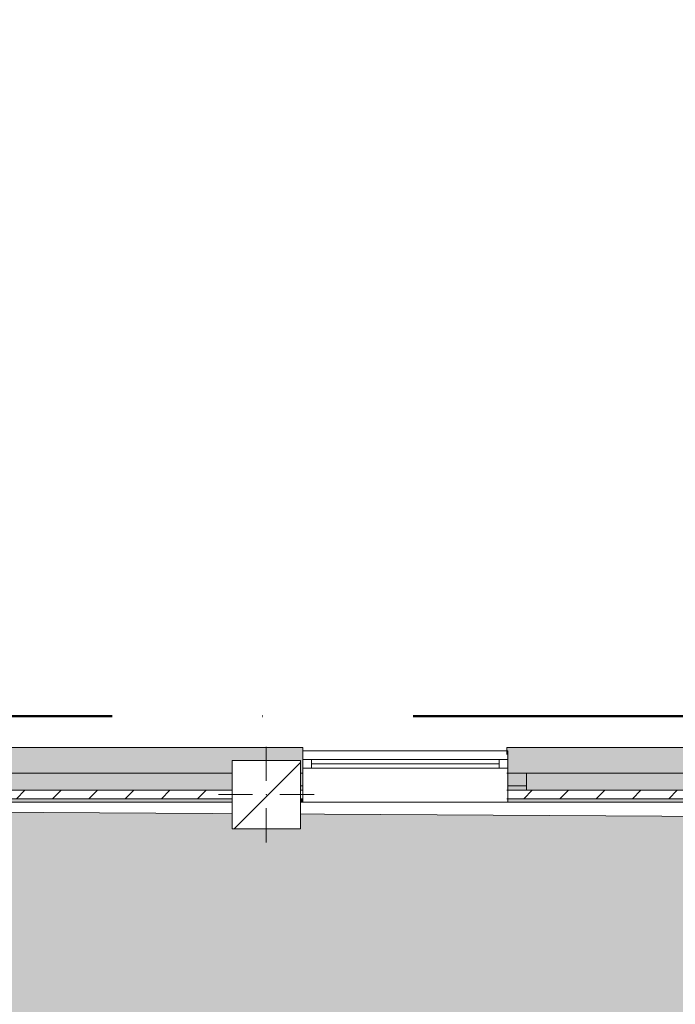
# Model space of a CAD drawing. Header units: millimetres. Extents: x -30280 to 136103, y -81242 to 8968.
# Tile 14 of 46: x -8694 to -4855, y -13522 to -7759. Entities that reach past the tile are written whole.
import ezdxf

# ---------------------------------------------------------------- set-up
doc = ezdxf.new("R2010")
doc.units = ezdxf.units.MM
doc.header["$MEASUREMENT"] = 0
doc.linetypes.add('Punto & Rayas', pattern=[3351.388812, 1587.5, -881.944444, 0, -881.944368])
doc.linetypes.add('Wipeout_Contour', pattern=[1000, 0, -1000])
for name, color, linetype, lineweight, true_color in [('01_2D_Ambit_Pluma_Nº__242', 7, 'Continuous', 50, 0xfb0013), ('12_FAÇ_Façana_Pluma_Nº__102', 7, 'Continuous', 5, 0xcccccc), ('12_FAÇ_Façana_Pluma_Nº__174', 7, 'Continuous', 13, 0xe4ad2c), ('12_FAÇ_Façana_Pluma_Nº__176', 7, 'Continuous', 15, 0x93a0c6), ('Demolido_07_CR_Cel Ras_Pluma_Nº__102', 7, 'Continuous', 5, 0xcccccc)]:
    doc.layers.add(name, color=color, linetype=linetype, lineweight=lineweight, true_color=true_color)
for name, color, linetype in [('10_ESTR_Pilars', 7, 'Continuous'), ('12_FAÇ_Façana', 7, 'Continuous'), ('Demolido_07_CR_Cel Ras', 7, 'Continuous'), ('Ventanas Archicad', 7, 'Continuous')]:
    doc.layers.add(name, color=color, linetype=linetype)
for name, color, linetype, lineweight in [('10_ESTR_Pilars_Pluma_Nº__20', 1, 'Continuous', 5), ('10_ESTR_Pilars_Pluma_Nº__28', 7, 'Continuous', 20), ('10_ESTR_Pilars_Pluma_Nº__42', 8, 'Continuous', 25), ('12_FAÇ_Façana_Pluma_Nº__1', 7, 'Continuous', 5), ('12_FAÇ_Façana_Pluma_Nº__2', 8, 'Continuous', 5), ('12_FAÇ_Façana_Pluma_Nº__7', 7, 'Continuous', 5), ('Demolido_12_FAÇ_Façana_Pluma_Nº__7', 7, 'Continuous', 5), ('Ventanas Archicad_Pluma_Nº__1', 7, 'Continuous', 5), ('Ventanas Archicad_Pluma_Nº__7', 7, 'Continuous', 5)]:
    doc.layers.add(name, color=color, linetype=linetype, lineweight=lineweight)
pattern_1 = [(45, (0, 0), (-106.066, 106.066), [])]
pattern_2 = [(0, (0, 0), (0, 375), [0, -375])]

# ---------------------------------------------------------------- blocks, each defined once
blk = doc.blocks.new('Forjado_3_3', base_point=(-28092.2, -1194))
at = {"layer": 'Demolido_07_CR_Cel Ras', "linetype": 'Continuous', "lineweight": 0, "true_color": 0x3f3f3f}
blk.add_hatch(color=250, dxfattribs=at).paths.add_polyline_path([(-28092.2, -1194), (-1681.1, -1194), (-1681.1, -12339), (-1971.1, -12439), (-18763.6, -12339), (-18763.6, -17084), (-1670.4, -17244), (5828.9, -17239), (5828.9, -16789), (6428.9, -16799), (6428.9, -12439), (6178.9, -12439), (6061.7, -1189.8), (7253.9, -1194), (7253.9, 3863.5), (-28092.2, 3863.5)])
at = {"layer": 'Demolido_07_CR_Cel Ras_Pluma_Nº__102', "color": 254, "linetype": 'Continuous', "lineweight": 5, "true_color": 0xcccccc, "flags": 128}
blk.add_lwpolyline([(-28092.2, -1194), (-1681.1, -1194), (-1681.1, -12339), (-1971.1, -12439), (-18763.6, -12339), (-18763.6, -17084), (-1670.4, -17244), (5828.9, -17239), (5828.9, -16789), (6428.9, -16799), (6428.9, -12439), (6178.9, -12439), (6061.7, -1189.8), (7253.9, -1194), (7253.9, 3863.5), (-28092.2, 3863.5)], close=True, dxfattribs=at)
blk = doc.blocks.new('Muro_21_3', base_point=(-3301.1, -12339))
at = {"layer": '12_FAÇ_Façana_Pluma_Nº__102', "linetype": 'Continuous', "lineweight": 0, "true_color": 0xe5e5e5}
for points in [[(-3761.1, -12019), (-5841.1, -12019), (-5841.1, -12169), (-3761.1, -12169)], [(-3761.1, -12169), (-3748.9, -12169), (-3748.9, -12019), (-3761.1, -12019)]]:
    blk.add_hatch(color=254, dxfattribs=at).paths.add_polyline_path(points)
at = {"layer": '12_FAÇ_Façana_Pluma_Nº__174', "linetype": 'Continuous', "lineweight": 13, "true_color": 0xe4ad2c}
blk.add_hatch(color=42, dxfattribs=at).paths.add_polyline_path([(-3761.1, -12169), (-5841.1, -12169), (-5841.1, -12269), (-3761.1, -12269)])
at = {"layer": '12_FAÇ_Façana_Pluma_Nº__176', "linetype": 'Continuous', "lineweight": 0, "true_color": 0x495063}
for points in [[(-3771.1, -12319), (-5841.1, -12319), (-5841.1, -12339), (-3771.1, -12339)], [(-3771.1, -12339), (-3761.1, -12339), (-3761.1, -12319), (-3771.1, -12319)]]:
    blk.add_hatch(color=251, dxfattribs=at).paths.add_polyline_path(points)
at = {"layer": '12_FAÇ_Façana_Pluma_Nº__2', "linetype": 'Continuous', "lineweight": 5}
h = blk.add_hatch(dxfattribs=at)
h.set_pattern_fill('Ceramic_0003', color=8, style=0, pattern_type=2)
h.set_pattern_definition(pattern_1)
h.paths.add_polyline_path([(-3761.1, -12269), (-5841.1, -12269), (-5841.1, -12319), (-3761.1, -12319)])
at = {"layer": '12_FAÇ_Façana_Pluma_Nº__7', "color": 7, "linetype": 'Continuous', "lineweight": 5}
for p, q in [((-5841.1, -12169), (-3761.1, -12169)), ((-5841.1, -12269), (-3761.1, -12269)), ((-5841.1, -12319), (-3761.1, -12319))]:
    blk.add_line(p, q, dxfattribs=at)
at = {"layer": '12_FAÇ_Façana_Pluma_Nº__7', "color": 7, "linetype": 'Continuous', "lineweight": 5, "flags": 128}
for points in [[(-3748.9, -12019), (-5841.1, -12019)], [(-5841.1, -12019), (-5841.1, -12059)], [(-5841.1, -12339), (-3771.1, -12339)]]:
    blk.add_lwpolyline(points, dxfattribs=at)
at = {"layer": 'Demolido_12_FAÇ_Façana_Pluma_Nº__7', "color": 7, "linetype": 'Continuous', "lineweight": 5}
for p, q in [((-3761.1, -12169), (-3761.1, -12269)), ((-3761.1, -12269), (-3761.1, -12319)), ((-3761.1, -12319), (-3761.1, -12339))]:
    blk.add_line(p, q, dxfattribs=at)
blk = doc.blocks.new('Muro_22_3', base_point=(-7036.1, -12339))
at = {"layer": '12_FAÇ_Façana_Pluma_Nº__102', "linetype": 'Continuous', "lineweight": 0, "true_color": 0xe5e5e5}
for points in [[(-8988.7, -12019), (-10997.4, -12019), (-10997.4, -12169), (-8988.7, -12169)], [(-8988.7, -12169), (-8898.7, -12169), (-8898.7, -12019), (-8988.7, -12019)], [(-8898.7, -12019), (-8898.7, -12169), (-7450.4, -12169), (-7450.4, -12094.6), (-7050.4, -12094.6), (-7050.4, -12169), (-7036.1, -12169), (-7036.1, -12019)]]:
    blk.add_hatch(color=254, dxfattribs=at).paths.add_polyline_path(points)
at = {"layer": '12_FAÇ_Façana_Pluma_Nº__174', "linetype": 'Continuous', "lineweight": 13, "true_color": 0xe4ad2c}
for points in [[(-8988.7, -12169), (-10997.4, -12169), (-10997.4, -12269), (-8988.7, -12269)], [(-8898.7, -12269), (-7450.4, -12269), (-7450.4, -12169), (-8898.7, -12169)], [(-7050.4, -12269), (-7036.1, -12269), (-7036.1, -12169), (-7050.4, -12169)]]:
    blk.add_hatch(color=42, dxfattribs=at).paths.add_polyline_path(points)
at = {"layer": '12_FAÇ_Façana_Pluma_Nº__176', "linetype": 'Continuous', "lineweight": 0, "true_color": 0x495063}
for points in [[(-8998.7, -12319), (-10997.4, -12319), (-10997.4, -12339), (-8998.7, -12339)], [(-8998.7, -12339), (-8988.7, -12339), (-8988.7, -12319), (-8998.7, -12319)], [(-8898.7, -12339), (-8888.7, -12339), (-8888.7, -12319), (-8898.7, -12319)], [(-8888.7, -12339), (-7450.4, -12339), (-7450.4, -12319), (-8888.7, -12319)], [(-7050.4, -12339), (-7036.1, -12339), (-7036.1, -12319), (-7050.4, -12319)]]:
    blk.add_hatch(color=251, dxfattribs=at).paths.add_polyline_path(points)
at = {"layer": '12_FAÇ_Façana_Pluma_Nº__2', "linetype": 'Continuous', "lineweight": 5}
h = blk.add_hatch(dxfattribs=at)
h.set_pattern_fill('Ceramic_0003', color=8, style=0, pattern_type=2)
h.set_pattern_definition(pattern_1)
h.paths.add_polyline_path([(-8988.7, -12269), (-10997.4, -12269), (-10997.4, -12319), (-8988.7, -12319)])
h = blk.add_hatch(dxfattribs=at)
h.set_pattern_fill('Ceramic_0003', color=8, style=0, pattern_type=2)
h.set_pattern_definition(pattern_1)
h.paths.add_polyline_path([(-8898.7, -12319), (-7450.4, -12319), (-7450.4, -12269), (-8898.7, -12269)])
h = blk.add_hatch(dxfattribs=at)
h.set_pattern_fill('Ceramic_0003', color=8, style=0, pattern_type=2)
h.set_pattern_definition(pattern_1)
h.paths.add_polyline_path([(-7050.4, -12319), (-7036.1, -12319), (-7036.1, -12269), (-7050.4, -12269)])
at = {"layer": '12_FAÇ_Façana_Pluma_Nº__7', "color": 7, "linetype": 'Continuous', "lineweight": 5}
for p, q in [((-10997.4, -12169), (-8988.7, -12169)), ((-8898.7, -12169), (-7450.4, -12169)), ((-7050.4, -12169), (-7036.1, -12169)), ((-10997.4, -12269), (-8988.7, -12269)), ((-8898.7, -12269), (-7450.4, -12269)), ((-7050.4, -12269), (-7036.1, -12269)), ((-10997.4, -12319), (-8988.7, -12319)), ((-8898.7, -12319), (-7450.4, -12319)), ((-7050.4, -12319), (-7036.1, -12319))]:
    blk.add_line(p, q, dxfattribs=at)
at = {"layer": '12_FAÇ_Façana_Pluma_Nº__7', "color": 7, "linetype": 'Continuous', "lineweight": 5, "flags": 128}
for points in [[(-7036.1, -12019), (-10997.4, -12019)], [(-10997.4, -12019), (-10997.4, -12339)], [(-7036.1, -12059), (-7036.1, -12019)], [(-10997.4, -12339), (-8998.7, -12339)], [(-8888.7, -12339), (-7450.4, -12339)], [(-7050.4, -12339), (-7036.1, -12339)]]:
    blk.add_lwpolyline(points, dxfattribs=at)
at = {"layer": 'Demolido_12_FAÇ_Façana_Pluma_Nº__7', "color": 7, "linetype": 'Continuous', "lineweight": 5}
for p, q in [((-8988.7, -12169), (-8988.7, -12269)), ((-8898.7, -12269), (-8898.7, -12169)), ((-8988.7, -12269), (-8988.7, -12319)), ((-8898.7, -12319), (-8898.7, -12269)), ((-8988.7, -12319), (-8988.7, -12339)), ((-8898.7, -12339), (-8898.7, -12319))]:
    blk.add_line(p, q, dxfattribs=at)
blk = doc.blocks.new('Ventana Vertical Multi-Faja 27')
at = {"layer": 'Ventanas Archicad_Pluma_Nº__1', "color": 7, "linetype": 'Continuous', "lineweight": 5}
for p, q in [((-600, 50), (600, 50)), ((-600, 0), (-550, 0)), ((-550, 0), (-550, -50)), ((-550, 0), (550, 0)), ((550, -50), (550, 0)), ((550, 0), (600, 0)), ((-550, -50), (-600, -50)), ((-550, -25), (550, -25)), ((550, -50), (-550, -50)), ((600, -50), (550, -50)), ((-600, -180), (-600, -155)), ((600, -180), (600, -155)), ((-600, -250), (600, -250))]:
    blk.add_line(p, q, dxfattribs=at)
at = {"layer": 'Ventanas Archicad_Pluma_Nº__7', "color": 7, "linetype": 'Continuous', "lineweight": 5}
for p, q in [((-600, 50), (-600, 30)), ((-600, 30), (-600, 0)), ((-600, 30), (-600, 0)), ((-600, 0), (-600, -50)), ((-600, 0), (-600, -50)), ((-600, 0), (-600, -50)), ((-600, 0), (-600, -50)), ((600, 50), (600, 30)), ((600, 30), (600, 0)), ((600, 30), (600, 0)), ((600, 0), (600, -50)), ((600, 0), (600, -50)), ((600, 0), (600, -50)), ((600, 0), (600, -50)), ((-600, -50), (-600, -80)), ((-600, -50), (-600, -80)), ((600, -50), (600, -80)), ((600, -50), (600, -80)), ((-600, -80), (-600, -155)), ((-600, -80), (-600, -155)), ((600, -80), (600, -155)), ((600, -80), (600, -155)), ((-600, -180), (-600, -230)), ((-600, -230), (-600, -250)), ((600, -180), (600, -230)), ((600, -230), (600, -250))]:
    blk.add_line(p, q, dxfattribs=at)
blk = doc.blocks.new('Muro_23_3', base_point=(-5841.1, -12339))
at = {"layer": '12_FAÇ_Façana', "linetype": 'Continuous', "lineweight": 0, "true_color": 0x000000}
h = blk.add_hatch(dxfattribs=at)
h.set_pattern_fill('Yeso_0003', color=18, style=0, pattern_type=2)
h.set_pattern_definition(pattern_2)
h.paths.add_polyline_path([(-7036.1, -12269), (-7036.1, -12244), (-7146.1, -12244), (-7146.1, -12269)])
h = blk.add_hatch(dxfattribs=at)
h.set_pattern_fill('Yeso_0003', color=18, style=0, pattern_type=2)
h.set_pattern_definition(pattern_2)
h.paths.add_polyline_path([(-5836.1, -12269), (-5726.1, -12269), (-5726.1, -12244), (-5836.1, -12244)])
at = {"layer": '12_FAÇ_Façana_Pluma_Nº__102', "linetype": 'Continuous', "lineweight": 0, "true_color": 0xe5e5e5}
for points in [[(-7146.1, -12169), (-7146.1, -12244), (-7036.1, -12244), (-7036.1, -12059)], [(-5726.1, -12169), (-5836.1, -12059), (-5836.1, -12244), (-5726.1, -12244)]]:
    blk.add_hatch(color=254, dxfattribs=at).paths.add_polyline_path(points)
at = {"layer": '12_FAÇ_Façana_Pluma_Nº__1', "color": 7, "linetype": 'Continuous', "lineweight": 5}
for p, q in [((-7146.1, -12244), (-7146.1, -12269)), ((-7036.1, -12244), (-7146.1, -12244)), ((-7146.1, -12269), (-7036.1, -12269)), ((-7036.1, -12269), (-7036.1, -12244)), ((-5836.1, -12269), (-5836.1, -12244)), ((-5836.1, -12244), (-5726.1, -12244)), ((-5726.1, -12269), (-5836.1, -12269)), ((-5726.1, -12244), (-5726.1, -12269))]:
    blk.add_line(p, q, dxfattribs=at)
at = {"layer": '12_FAÇ_Façana_Pluma_Nº__7', "color": 7, "linetype": 'Continuous', "lineweight": 5}
for p, q in [((-7036.1, -12039), (-7036.1, -12059)), ((-5836.1, -12039), (-5836.1, -12059)), ((-7036.1, -12059), (-7036.1, -12089)), ((-7036.1, -12059), (-7036.1, -12089)), ((-7036.1, -12089), (-7036.1, -12139)), ((-7036.1, -12089), (-7036.1, -12139)), ((-5836.1, -12059), (-5836.1, -12089)), ((-5836.1, -12059), (-5836.1, -12089)), ((-5836.1, -12089), (-5836.1, -12139)), ((-5836.1, -12089), (-5836.1, -12139)), ((-7036.1, -12139), (-7036.1, -12169)), ((-7036.1, -12139), (-7036.1, -12169)), ((-5836.1, -12139), (-5836.1, -12169)), ((-5836.1, -12139), (-5836.1, -12169)), ((-7146.1, -12169), (-7146.1, -12244)), ((-7036.1, -12169), (-7036.1, -12244)), ((-7036.1, -12169), (-7036.1, -12244)), ((-5836.1, -12169), (-5836.1, -12244)), ((-5836.1, -12169), (-5836.1, -12244)), ((-5726.1, -12169), (-5726.1, -12244)), ((-7036.1, -12269), (-7036.1, -12319)), ((-5836.1, -12269), (-5836.1, -12319)), ((-7036.1, -12319), (-7036.1, -12339)), ((-5836.1, -12319), (-5836.1, -12339))]:
    blk.add_line(p, q, dxfattribs=at)
at = {"layer": 'Ventanas Archicad', "color": 253, "linetype": 'Continuous', "lineweight": 5, "true_color": 0xa4a4a6, "zscale": 1000}
blk.add_blockref('Ventana Vertical Multi-Faja 27', (-6436.1, -12089), dxfattribs=at)
blk = doc.blocks.new('Pilar_15_3', base_point=(-7250.4, -12294.6))
at = {"color": 254, "linetype": 'Wipeout_Contour', "lineweight": 0, "ltscale": 57098.406858}
blk.add_wipeout([(-7450.4, -12494.6), (-7050.4, -12494.6), (-7050.4, -12094.6), (-7450.4, -12094.6)], dxfattribs=at).dxf.layer = '10_ESTR_Pilars'
at = {"layer": '10_ESTR_Pilars_Pluma_Nº__42', "linetype": 'Continuous', "lineweight": 25}
h = blk.add_hatch(dxfattribs=at)
h.set_pattern_fill('00_GCT_trama_45º_e1_400__07', color=8, style=0, pattern_type=2)
h.set_pattern_definition([(45, (0, 0), (-229.81, 229.81), [])])
h.paths.add_polyline_path([(-7450.4, -12494.6), (-7050.4, -12494.6), (-7050.4, -12094.6), (-7450.4, -12094.6)])
at = {"layer": '10_ESTR_Pilars_Pluma_Nº__20', "color": 1, "linetype": 'Continuous', "lineweight": 5}
for p, q in [((-7250.4, -12214.6), (-7250.4, -12014.6)), ((-7330.4, -12294.6), (-7530.4, -12294.6)), ((-7170.4, -12294.6), (-6970.4, -12294.6)), ((-7250.4, -12374.6), (-7250.4, -12574.6))]:
    blk.add_line(p, q, dxfattribs=at)
blk.add_point((-7250.4, -12294.6), dxfattribs=at)
at = {"layer": '10_ESTR_Pilars_Pluma_Nº__28', "color": 7, "linetype": 'Continuous', "lineweight": 20, "flags": 128}
blk.add_lwpolyline([(-7450.4, -12494.6), (-7050.4, -12494.6), (-7050.4, -12094.6), (-7450.4, -12094.6)], close=True, dxfattribs=at)

msp = doc.modelspace()

# ---------------------------------------------------------------- linework, layer by layer
at = {"layer": '01_2D_Ambit_Pluma_Nº__242', "color": 1, "linetype": 'Punto & Rayas', "lineweight": 50, "true_color": 0xfb0013, "flags": 128}
msp.add_lwpolyline([(-28416.579, -2249.593), (-28416.579, 4745.928), (7590.116, 4745.928), (7590.116, -1864.54), (6642.921, -1864.54), (6642.921, -11392.724), (6642.921, -17756.595), (-18985.875, -17756.595), (-18985.875, -11834.879), (-2447.904, -11834.879), (-2447.904, -2249.593)], close=True, dxfattribs=at)

# ---------------------------------------------------------------- block references
at = {"layer": '12_FAÇ_Façana', "color": 7, "lineweight": 20}
for name, p in [('Muro_22_3', (-7036.109, -12338.976)), ('Muro_23_3', (-5841.109, -12338.976)), ('Muro_21_3', (-3301.109, -12338.976))]:
    msp.add_blockref(name, p, dxfattribs=at)
at = {"layer": 'Demolido_07_CR_Cel Ras', "color": 254, "linetype": 'Continuous', "lineweight": 5, "true_color": 0xcccccc}
msp.add_blockref('Forjado_3_3', (-28092.187, -1193.976), dxfattribs=at)

# ---------------------------------------------------------------- next in the draw order: block references
at = {"layer": '10_ESTR_Pilars', "color": 7, "lineweight": 20}
msp.add_blockref('Pilar_15_3', (-7250.394, -12294.561), dxfattribs=at)

doc.saveas('drawing.dxf')
